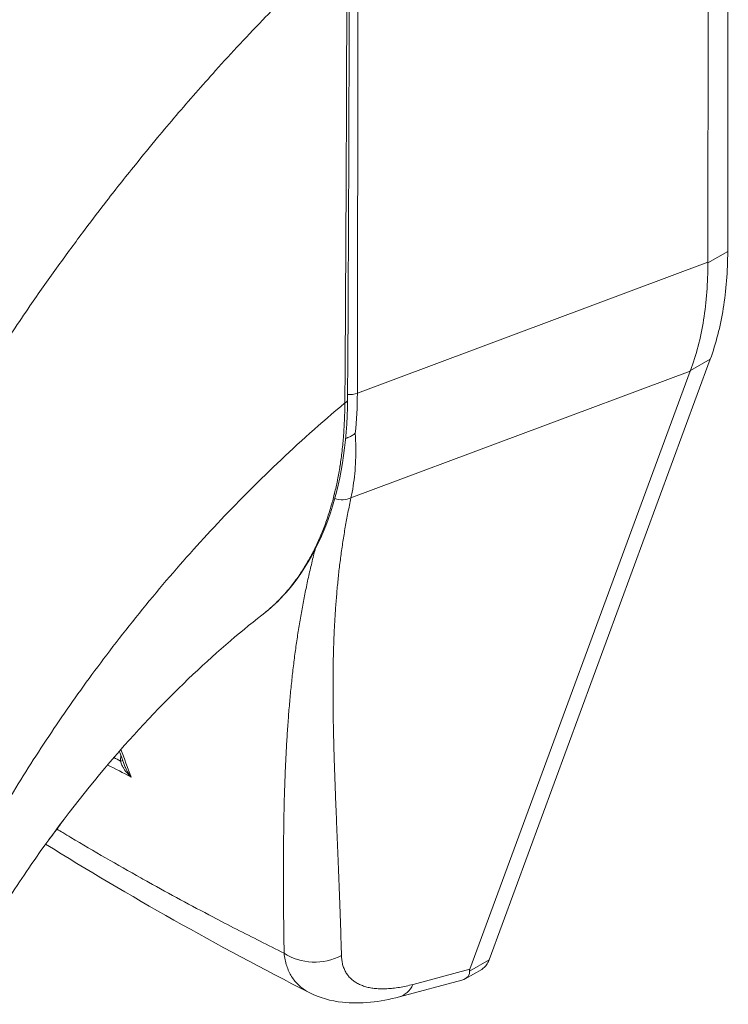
# Model space of a CAD drawing. Header units: inches. Extents: x 7 to 216, y 7 to 136.
# Tile 26 of 30: x 207.74 to 208.78, y 109.03 to 110.48. Entities that reach past the tile are written whole.
import ezdxf

# ---------------------------------------------------------------- set-up
doc = ezdxf.new("R2010")
doc.units = ezdxf.units.IN
doc.header["$LTSCALE"] = 13
doc.header["$MEASUREMENT"] = 0
doc.layers.add('Visible (ANSI)', color=7, linetype='Continuous', lineweight=5)
doc.layers.add('Visible Narrow (ANSI)', color=7, linetype='Continuous', lineweight=5)

msp = doc.modelspace()

# ---------------------------------------------------------------- linework, layer by layer
at = {"layer": 'Visible (ANSI)'}
for p, q in [((208.7785, 110.1387), (208.7794, 110.9529)), ((208.7492, 110.1228), (208.7501, 110.9301)), ((208.4275, 109.0972), (208.7529, 109.9804)), ((208.3994, 109.0836), (208.7233, 109.9627)), ((208.1327, 109.4589), (208.1327, 109.4589)), ((208.1996, 109.3966), (208.1996, 109.3966)), ((208.2054, 109.2438), (208.2054, 109.2438)), ((208.3924, 109.0695), (208.4166, 109.0834)), ((208.2956, 109.043), (208.3874, 109.0675))]:
    msp.add_line(p, q, dxfattribs=at)
for centre, major_axis, ratio, start_param, end_param in [((207.6982, 110.4644), (-0.3101, 0.5386), 0.578093, 4.405742, 4.405743), ((207.6594, 110.4421), (0.4014, -0.697), 0.578093, 6.172778, 6.172816), ((207.6594, 110.4421), (0.4196, -0.7287), 0.578093, 6.053558, 6.053598), ((208.6851, 109.2225), (-0.2859, -0.1434), 0.107504, 6.168948, 6.237777)]:
    msp.add_ellipse(centre, major_axis=major_axis, ratio=ratio, start_param=start_param, end_param=end_param, dxfattribs=at)
for points in [[(208.2218, 110.6054), (208.2216, 110.3768), (208.2208, 110.1485), (208.2193, 109.9208)], [(208.0294, 110.4092), (208.0294, 110.4092), (208.0294, 110.4092), (208.0294, 110.4092)], [(208.0157, 110.3939), (208.0157, 110.3939), (208.0157, 110.3939), (208.0157, 110.3939)], [(208.7492, 110.1228), (208.7492, 110.1225), (208.7492, 110.1221), (208.7492, 110.1218)], [(208.7236, 109.9635), (208.7235, 109.9633), (208.7234, 109.963), (208.7233, 109.9627)], [(208.0933, 109.6041), (208.0933, 109.6041), (208.0933, 109.6041), (208.0933, 109.6041)], [(207.8412, 109.5139), (207.8412, 109.5139), (207.8412, 109.5139), (207.8412, 109.5139)], [(207.8919, 109.3817), (207.8891, 109.3891), (207.8863, 109.3965), (207.8835, 109.4039)], [(208.1629, 109.0492), (208.0271, 109.1185), (207.8972, 109.1916), (207.7751, 109.2674)], [(208.1629, 109.0492), (208.1629, 109.0492), (208.1629, 109.0492), (208.1629, 109.0492)]]:
    msp.add_open_spline(points, degree=3, dxfattribs=at)
for points, knots in [([(208.7785, 110.1387), (208.7785, 110.1093), (208.7763, 110.0812), (208.7677, 110.0281), (208.7613, 110.0033), (208.7529, 109.9804)], [0, 0, 0, 0, 0.294946, 0.294946, 0.5898921, 0.5898921, 0.5898921, 0.5898921]), ([(208.7236, 109.9635), (208.7323, 109.9865), (208.7388, 110.0114), (208.7474, 110.0646), (208.7495, 110.0926), (208.7492, 110.1218)], [-0.5896434, -0.5896434, -0.5896434, -0.5896434, -0.2948439, -0.2948439, 0, 0, 0, 0]), ([(208.2193, 109.9208), (208.2188, 109.8562), (208.2091, 109.796), (208.1724, 109.6938), (208.1449, 109.6503), (208.1047, 109.6132), (208.0991, 109.6085), (208.0933, 109.6041)], [0, 0, 0, 0, 0.64739, 0.64739, 1.290882, 1.290882, 1.390293, 1.390293, 1.390293, 1.390293]), ([(208.2164, 109.8637), (208.2175, 109.8641), (208.2187, 109.8646), (208.2217, 109.8658), (208.2234, 109.8666), (208.2267, 109.8684), (208.2282, 109.8694), (208.23, 109.8707), (208.2303, 109.871), (208.2306, 109.8712)], [0.02314983, 0.02314983, 0.02314983, 0.02314983, 0.03464891, 0.03464891, 0.05076492, 0.05076492, 0.06565697, 0.06565697, 0.06905546, 0.06905546, 0.06905546, 0.06905546]), ([(208.0933, 109.6041), (208.059, 109.5775), (208.0218, 109.5456), (207.9462, 109.4731), (207.907, 109.4315), (207.8287, 109.3399), (207.7892, 109.2885), (207.735, 109.2101), (207.7171, 109.1827), (207.7005, 109.1558)], [0, 0, 0, 0, 0.446984, 0.446984, 0.91829, 0.91829, 1.439065, 1.439065, 1.716908, 1.716908, 1.716908, 1.716908]), ([(207.7801, 109.2744), (207.7824, 109.2772), (207.7847, 109.2801), (207.7918, 109.2895), (207.7966, 109.296), (207.8012, 109.3027)], [4.8884064, 4.8884064, 4.8884064, 4.8884064, 4.9280206, 4.9280206, 5.0137785, 5.0137785, 5.0137785, 5.0137785]), ([(208.4275, 109.0972), (208.4265, 109.0944), (208.424, 109.0897), (208.4199, 109.0856), (208.4173, 109.0839), (208.4166, 109.0834)], [0, 0, 0, 0, 0.1629274, 0.3097424, 0.3650435, 0.3650435, 0.3650435, 0.3650435]), ([(208.3874, 109.0675), (208.3914, 109.0686), (208.3945, 109.0705), (208.3986, 109.0757), (208.399, 109.0785), (208.3989, 109.0807)], [-0.0777569, -0.0777569, -0.0777569, -0.0777569, -0.03979196, -0.03979196, 0, 0, 0, 0]), ([(208.2956, 109.043), (208.2669, 109.0354), (208.2386, 109.032), (208.1948, 109.0369), (208.1781, 109.0415), (208.1629, 109.0492)], [0, 0, 0, 0, 0.2802333, 0.2802333, 0.4549731, 0.4549731, 0.4549731, 0.4549731])]:
    msp.add_open_spline(points, degree=3, knots=knots, dxfattribs=at)
at = {"layer": 'Visible Narrow (ANSI)'}
for p, q in [((208.2337, 109.9302), (208.2345, 110.633)), ((208.7785, 110.1387), (208.7492, 110.1218)), ((208.2337, 109.9302), (208.7492, 110.1228)), ((207.7496, 110.0549), (207.7497, 110.0549)), ((208.7529, 109.9804), (208.7236, 109.9635)), ((208.2243, 109.7763), (208.7233, 109.9627)), ((208.003, 109.7119), (208.003, 109.7119)), ((208.1391, 109.5245), (208.1391, 109.5245)), ((208.1292, 109.4067), (208.1292, 109.4067)), ((208.1278, 109.3761), (208.1277, 109.3761)), ((208.203, 109.3023), (208.203, 109.3023)), ((208.1251, 109.2574), (208.1251, 109.2574)), ((208.206, 109.2285), (208.206, 109.2285)), ((208.4275, 109.0972), (208.3989, 109.0807)), ((208.3158, 109.0613), (208.3994, 109.0836))]:
    msp.add_line(p, q, dxfattribs=at)
for centre, major_axis, ratio, start_param, end_param in [((207.6594, 110.4421), (-0.301, 0.5227), 0.578093, 4.364467, 4.364469), ((207.6595, 110.4421), (0.2863, -0.4973), 0.578093, 1.19278, 1.192782), ((208.2232, 109.9389), (0.0183, 0), 0.576597, 4.269916, 4.269954), ((208.2232, 109.9389), (0.0183, 0), 0.576597, 4.497124, 5.323889), ((207.7772, 110.1964), (-0.321, 0.5637), 0.57581, 3.815456, 3.930294), ((208.2083, 109.9208), (0.011, -0.0001), 0.580421, 5.407768, 6.283185), ((208.2081, 109.7997), (-0.0296, 0.009), 0.823449, 1.563238, 2.376376), ((207.6817, 109.4165), (-0.1049, -0.1822), 0.578093, 2.33639, 2.336451), ((207.6688, 109.4239), (-0.0958, -0.1663), 0.578093, 2.066288, 2.066572), ((207.8789, 109.391), (-0.011, -0.0002), 0.178066, 2.18483, 2.655998), ((208.1712, 109.1563), (-0.0731, -0.002), 0.851631, 0.88023, 2.111143), ((208.2767, 109.1137), (0.0188, -0.0706), 0.593815, 6.283184, 6.875906)]:
    msp.add_ellipse(centre, major_axis=major_axis, ratio=ratio, start_param=start_param, end_param=end_param, dxfattribs=at)
for points, knots in [([(207.6124, 109.837), (207.6145, 109.8407), (207.6166, 109.8445), (207.6188, 109.8482), (207.6348, 109.8758), (207.6518, 109.9039), (207.67, 109.9331), (207.6723, 109.9369), (207.6747, 109.9407), (207.6771, 109.9446), (207.6931, 109.9699), (207.71, 109.996), (207.7273, 110.0219), (207.7355, 110.0342), (207.7438, 110.0465), (207.7521, 110.0585), (207.7652, 110.0775), (207.7782, 110.096), (207.7912, 110.1141), (207.804, 110.1318), (207.8167, 110.1492), (207.8293, 110.166), (207.8402, 110.1806), (207.851, 110.1949), (207.862, 110.2091), (207.8766, 110.2281), (207.8915, 110.2469), (207.9072, 110.2662), (207.9177, 110.2793), (207.9287, 110.2926), (207.9399, 110.3061), (207.9577, 110.3275), (207.9764, 110.3494), (207.996, 110.3717), (208.0055, 110.3825), (208.0153, 110.3935), (208.0252, 110.4045), (208.0486, 110.4304), (208.0733, 110.4569), (208.0992, 110.4838), (208.1054, 110.4902), (208.1116, 110.4966), (208.118, 110.503), (208.1495, 110.5351), (208.1829, 110.5678), (208.2183, 110.6007)], [0, 0, 0, 0, 0.0152892, 0.0152892, 0.0152892, 0.1281656, 0.1281656, 0.1281656, 0.1428571, 0.1428571, 0.1428571, 0.2397281, 0.2397281, 0.2397281, 0.2857143, 0.2857143, 0.2857143, 0.3578831, 0.3578831, 0.3578831, 0.4285714, 0.4285714, 0.4285714, 0.4897426, 0.4897426, 0.4897426, 0.5714286, 0.5714286, 0.5714286, 0.6267197, 0.6267197, 0.6267197, 0.7142857, 0.7142857, 0.7142857, 0.756805, 0.756805, 0.756805, 0.8571429, 0.8571429, 0.8571429, 0.8810186, 0.8810186, 0.8810186, 1, 1, 1, 1]), ([(208.2153, 109.9159), (208.2158, 109.9719), (208.2161, 110.0281), (208.2164, 110.0819), (208.2167, 110.1356), (208.217, 110.1868), (208.2172, 110.2417), (208.2175, 110.2965), (208.2177, 110.355), (208.2179, 110.4139), (208.2181, 110.4729), (208.2182, 110.5322), (208.2183, 110.6007)], [0, 0, 0, 0, 0.25, 0.25, 0.25, 0.5, 0.5, 0.5, 0.75, 0.75, 0.75, 1, 1, 1, 1]), ([(207.6424, 109.1897), (207.6557, 109.2164), (207.6704, 109.2444), (207.6871, 109.2744), (207.7039, 109.3043), (207.7227, 109.3363), (207.7422, 109.3677), (207.7618, 109.3991), (207.7821, 109.4299), (207.8029, 109.4601), (207.8238, 109.4903), (207.8452, 109.52), (207.8695, 109.5518), (207.8938, 109.5836), (207.921, 109.6174), (207.9477, 109.6489), (207.9744, 109.6804), (208.0006, 109.7097), (208.0281, 109.739), (208.0557, 109.7682), (208.0846, 109.7974), (208.1156, 109.8269), (208.1467, 109.8565), (208.18, 109.8864), (208.2153, 109.9159)], [0, 0, 0, 0, 0.125, 0.125, 0.125, 0.25, 0.25, 0.25, 0.375, 0.375, 0.375, 0.5, 0.5, 0.5, 0.625, 0.625, 0.625, 0.75, 0.75, 0.75, 0.875, 0.875, 0.875, 1, 1, 1, 1]), ([(208.0933, 109.6041), (208.0937, 109.6044), (208.0941, 109.6047), (208.0945, 109.605), (208.0956, 109.6059), (208.0968, 109.6068), (208.0979, 109.6077), (208.1022, 109.6112), (208.1067, 109.6151), (208.1111, 109.6192), (208.1121, 109.6202), (208.1132, 109.6212), (208.1143, 109.6223), (208.1187, 109.6266), (208.1232, 109.6312), (208.1274, 109.636), (208.1283, 109.6371), (208.1293, 109.6381), (208.1302, 109.6392), (208.1344, 109.6441), (208.1384, 109.6492), (208.1423, 109.6544), (208.1431, 109.6554), (208.1438, 109.6565), (208.1446, 109.6575), (208.1485, 109.6629), (208.1522, 109.6684), (208.1557, 109.674), (208.1563, 109.675), (208.1569, 109.6761), (208.1575, 109.6771), (208.161, 109.6829), (208.1644, 109.6888), (208.1675, 109.6948), (208.168, 109.6957), (208.1685, 109.6967), (208.169, 109.6976), (208.1721, 109.7038), (208.1751, 109.71), (208.1778, 109.7163), (208.1782, 109.7172), (208.1786, 109.7181), (208.179, 109.719), (208.1817, 109.7254), (208.1843, 109.7319), (208.1867, 109.7384), (208.187, 109.7392), (208.1873, 109.74), (208.1875, 109.7408), (208.1899, 109.7475), (208.1921, 109.7542), (208.1941, 109.7607), (208.1943, 109.7614), (208.1945, 109.762), (208.1947, 109.7627), (208.1966, 109.7692), (208.1983, 109.7755), (208.1998, 109.7817), (208.1999, 109.7822), (208.2001, 109.7827), (208.2002, 109.7833), (208.2017, 109.7895), (208.2031, 109.7956), (208.2044, 109.8019), (208.2044, 109.8024), (208.2045, 109.8028), (208.2046, 109.8032), (208.2059, 109.8096), (208.2071, 109.8162), (208.2081, 109.823), (208.2082, 109.8233), (208.2083, 109.8237), (208.2083, 109.824), (208.2094, 109.8309), (208.2103, 109.8378), (208.2112, 109.845), (208.2112, 109.8453), (208.2112, 109.8455), (208.2113, 109.8458), (208.2121, 109.853), (208.2128, 109.8605), (208.2134, 109.8682), (208.2134, 109.8683), (208.2134, 109.8685), (208.2134, 109.8686), (208.214, 109.8765), (208.2145, 109.8846), (208.2148, 109.8925), (208.2151, 109.9005), (208.2153, 109.9083), (208.2153, 109.9159)], [0.7002996, 0.7002996, 0.7002996, 0.7002996, 0.7017394, 0.7017394, 0.7017394, 0.7058824, 0.7058824, 0.7058824, 0.7216774, 0.7216774, 0.7216774, 0.7254902, 0.7254902, 0.7254902, 0.7415813, 0.7415813, 0.7415813, 0.745098, 0.745098, 0.745098, 0.7614429, 0.7614429, 0.7614429, 0.7647059, 0.7647059, 0.7647059, 0.781345, 0.781345, 0.781345, 0.7843137, 0.7843137, 0.7843137, 0.8012383, 0.8012383, 0.8012383, 0.8039216, 0.8039216, 0.8039216, 0.8211313, 0.8211313, 0.8211313, 0.8235294, 0.8235294, 0.8235294, 0.841031, 0.841031, 0.841031, 0.8431373, 0.8431373, 0.8431373, 0.8609352, 0.8609352, 0.8609352, 0.8627451, 0.8627451, 0.8627451, 0.8808002, 0.8808002, 0.8808002, 0.8823529, 0.8823529, 0.8823529, 0.9006992, 0.9006992, 0.9006992, 0.9019608, 0.9019608, 0.9019608, 0.9206058, 0.9206058, 0.9206058, 0.9215686, 0.9215686, 0.9215686, 0.9404978, 0.9404978, 0.9404978, 0.9411765, 0.9411765, 0.9411765, 0.9603964, 0.9603964, 0.9603964, 0.9607843, 0.9607843, 0.9607843, 0.9802899, 0.9802899, 0.9802899, 1, 1, 1, 1]), ([(208.2306, 109.8712), (208.231, 109.8643), (208.2313, 109.8576), (208.2314, 109.8509), (208.2315, 109.8442), (208.2314, 109.8376), (208.2312, 109.8312), (208.2309, 109.8247), (208.2305, 109.8184), (208.2299, 109.8122), (208.2293, 109.8059), (208.2285, 109.7998), (208.2276, 109.7939), (208.2267, 109.7879), (208.2256, 109.782), (208.2243, 109.7763)], [0, 0, 0, 0, 0.2, 0.2, 0.2, 0.4, 0.4, 0.4, 0.6, 0.6, 0.6, 0.8, 0.8, 0.8, 1, 1, 1, 1]), ([(208.2243, 109.7763), (208.2227, 109.7691), (208.2213, 109.762), (208.2199, 109.7548), (208.2185, 109.7477), (208.2172, 109.7406), (208.2159, 109.7334), (208.2147, 109.7263), (208.2135, 109.7192), (208.2125, 109.7121), (208.2114, 109.705), (208.2103, 109.6979), (208.2094, 109.6907), (208.2084, 109.6836), (208.2076, 109.6765), (208.2067, 109.6694), (208.2059, 109.6622), (208.2052, 109.6551), (208.2045, 109.6479), (208.2038, 109.6407), (208.2032, 109.6335), (208.2026, 109.6263), (208.202, 109.6191), (208.2015, 109.6119), (208.2011, 109.6046), (208.2006, 109.5973), (208.2002, 109.59), (208.1998, 109.5826), (208.1995, 109.5753), (208.1992, 109.5679), (208.1989, 109.5604), (208.1987, 109.5529), (208.1985, 109.5454), (208.1983, 109.5378), (208.1982, 109.5302), (208.1981, 109.5226), (208.198, 109.5148), (208.1979, 109.5071), (208.1979, 109.4993), (208.1979, 109.4914), (208.1979, 109.4835), (208.198, 109.4755), (208.198, 109.4674), (208.1981, 109.4593), (208.1983, 109.4511), (208.1984, 109.4428), (208.1986, 109.4345), (208.1988, 109.4261), (208.199, 109.4176), (208.1992, 109.409), (208.1994, 109.4003), (208.1997, 109.3915), (208.2, 109.3827), (208.2003, 109.3737), (208.2006, 109.3646), (208.2009, 109.3554), (208.2013, 109.3461), (208.2016, 109.3367), (208.202, 109.3272), (208.2024, 109.3176), (208.2028, 109.3077), (208.2032, 109.2979), (208.2036, 109.2878), (208.204, 109.2775), (208.2044, 109.2673), (208.2049, 109.2568), (208.2053, 109.2461), (208.2058, 109.2354), (208.2062, 109.2244), (208.2066, 109.2131), (208.2071, 109.2019), (208.2075, 109.1904), (208.2079, 109.1786), (208.2084, 109.1668), (208.2088, 109.1547), (208.2092, 109.1423), (208.2096, 109.1299), (208.2099, 109.1171), (208.2103, 109.104)], [0, 0, 0, 0, 0.038462, 0.038462, 0.038462, 0.076923, 0.076923, 0.076923, 0.115385, 0.115385, 0.115385, 0.153846, 0.153846, 0.153846, 0.192308, 0.192308, 0.192308, 0.230769, 0.230769, 0.230769, 0.269231, 0.269231, 0.269231, 0.307692, 0.307692, 0.307692, 0.346154, 0.346154, 0.346154, 0.384615, 0.384615, 0.384615, 0.423077, 0.423077, 0.423077, 0.461538, 0.461538, 0.461538, 0.5, 0.5, 0.5, 0.538462, 0.538462, 0.538462, 0.576923, 0.576923, 0.576923, 0.615385, 0.615385, 0.615385, 0.653846, 0.653846, 0.653846, 0.692308, 0.692308, 0.692308, 0.730769, 0.730769, 0.730769, 0.769231, 0.769231, 0.769231, 0.807692, 0.807692, 0.807692, 0.846154, 0.846154, 0.846154, 0.884615, 0.884615, 0.884615, 0.923077, 0.923077, 0.923077, 0.961538, 0.961538, 0.961538, 1, 1, 1, 1]), ([(208.1715, 109.7005), (208.1708, 109.6975), (208.17, 109.6946), (208.1693, 109.6917), (208.1675, 109.6845), (208.1658, 109.6773), (208.1641, 109.6702), (208.1624, 109.663), (208.1608, 109.6558), (208.1593, 109.6486), (208.1578, 109.6414), (208.1563, 109.6341), (208.1549, 109.6269), (208.1535, 109.6196), (208.1521, 109.6124), (208.1509, 109.6051), (208.1496, 109.5978), (208.1483, 109.5904), (208.1472, 109.583), (208.146, 109.5756), (208.1449, 109.5682), (208.1438, 109.5607), (208.1427, 109.5533), (208.1417, 109.5457), (208.1408, 109.5381), (208.1398, 109.5305), (208.1389, 109.5229), (208.138, 109.5152), (208.1372, 109.5074), (208.1364, 109.4996), (208.1356, 109.4917), (208.1348, 109.4839), (208.1341, 109.4759), (208.1334, 109.4678), (208.1327, 109.4597), (208.1321, 109.4516), (208.1315, 109.4433), (208.1309, 109.435), (208.1304, 109.4266), (208.1299, 109.4181), (208.1294, 109.4096), (208.1289, 109.401), (208.1285, 109.3922), (208.1281, 109.3834), (208.1277, 109.3745), (208.1273, 109.3655), (208.127, 109.3564), (208.1267, 109.3472), (208.1264, 109.3378), (208.1261, 109.3284), (208.1259, 109.3188), (208.1257, 109.309), (208.1255, 109.2992), (208.1254, 109.2893), (208.1253, 109.2791), (208.1251, 109.2689), (208.1251, 109.2585), (208.125, 109.2479), (208.125, 109.2373), (208.1249, 109.2264), (208.125, 109.2153), (208.125, 109.2041), (208.125, 109.1927), (208.1251, 109.181), (208.1252, 109.1694), (208.1253, 109.1574), (208.1255, 109.1451), (208.1256, 109.1327), (208.1258, 109.1201), (208.126, 109.1071)], [0.138098, 0.138098, 0.138098, 0.138098, 0.1538462, 0.1538462, 0.1538462, 0.1923077, 0.1923077, 0.1923077, 0.2307692, 0.2307692, 0.2307692, 0.2692308, 0.2692308, 0.2692308, 0.3076923, 0.3076923, 0.3076923, 0.3461538, 0.3461538, 0.3461538, 0.3846154, 0.3846154, 0.3846154, 0.4230769, 0.4230769, 0.4230769, 0.4615385, 0.4615385, 0.4615385, 0.5, 0.5, 0.5, 0.5384615, 0.5384615, 0.5384615, 0.5769231, 0.5769231, 0.5769231, 0.6153846, 0.6153846, 0.6153846, 0.6538462, 0.6538462, 0.6538462, 0.6923077, 0.6923077, 0.6923077, 0.7307692, 0.7307692, 0.7307692, 0.7692308, 0.7692308, 0.7692308, 0.8076923, 0.8076923, 0.8076923, 0.8461538, 0.8461538, 0.8461538, 0.8846154, 0.8846154, 0.8846154, 0.9230769, 0.9230769, 0.9230769, 0.9615385, 0.9615385, 0.9615385, 1, 1, 1, 1]), ([(207.9009, 109.3661), (207.8995, 109.3673), (207.8982, 109.3686), (207.897, 109.3698), (207.8959, 109.371), (207.8948, 109.3722), (207.8938, 109.3734), (207.8928, 109.3746), (207.8919, 109.3758), (207.8911, 109.3769), (207.8903, 109.3781), (207.8896, 109.3792), (207.889, 109.3803), (207.8884, 109.3814), (207.8878, 109.3825), (207.8873, 109.3835), (207.8868, 109.3846), (207.8864, 109.3856), (207.8861, 109.3866), (207.8858, 109.3876), (207.8855, 109.3886), (207.8853, 109.3895)], [0, 0, 0, 0, 0.1428571, 0.1428571, 0.1428571, 0.2857143, 0.2857143, 0.2857143, 0.4285714, 0.4285714, 0.4285714, 0.5714286, 0.5714286, 0.5714286, 0.7142857, 0.7142857, 0.7142857, 0.8571429, 0.8571429, 0.8571429, 0.9999993, 0.9999993, 0.9999993, 0.9999993]), ([(207.9009, 109.3661), (207.8996, 109.3677), (207.8984, 109.3693), (207.8974, 109.3709), (207.8964, 109.3725), (207.8955, 109.374), (207.8947, 109.3755), (207.8939, 109.3771), (207.8932, 109.3785), (207.8926, 109.38), (207.8923, 109.3805), (207.8921, 109.3811), (207.8919, 109.3817)], [0.0000004, 0.0000004, 0.0000004, 0.0000004, 0.1666667, 0.1666667, 0.1666667, 0.3333333, 0.3333333, 0.3333333, 0.5, 0.5, 0.5, 0.5684505, 0.5684505, 0.5684505, 0.5684505]), ([(208.126, 109.1071), (208.1026, 109.1186), (208.0793, 109.1304), (208.056, 109.1424), (208.0443, 109.1484), (208.0326, 109.1544), (208.0209, 109.1606), (207.9895, 109.177), (207.9579, 109.1941), (207.9267, 109.2114), (207.9229, 109.2135), (207.9192, 109.2156), (207.9154, 109.2177), (207.8805, 109.2372), (207.8461, 109.2571), (207.8123, 109.2772), (207.8084, 109.2796), (207.8045, 109.2819), (207.8006, 109.2843), (207.7976, 109.286), (207.7947, 109.2878), (207.7918, 109.2895)], [0, 0, 0, 0, 0.1332987, 0.1332987, 0.1332987, 0.2, 0.2, 0.2, 0.378562, 0.378562, 0.378562, 0.4, 0.4, 0.4, 0.6, 0.6, 0.6, 0.6231445, 0.6231445, 0.6231445, 0.6405076, 0.6405076, 0.6405076, 0.6405076]), ([(208.126, 109.1071), (208.1263, 109.1038), (208.1268, 109.1006), (208.1275, 109.0975), (208.1281, 109.0944), (208.1289, 109.0914), (208.1298, 109.0886), (208.1307, 109.0857), (208.1318, 109.083), (208.133, 109.0804), (208.1342, 109.0777), (208.1355, 109.0752), (208.137, 109.0729), (208.1385, 109.0705), (208.1401, 109.0682), (208.1418, 109.0661), (208.1436, 109.0639), (208.1454, 109.0619), (208.1475, 109.06), (208.1495, 109.0581), (208.1516, 109.0564), (208.1539, 109.0547), (208.1561, 109.0531), (208.1585, 109.0516), (208.161, 109.0502), (208.1616, 109.0499), (208.1623, 109.0496), (208.1629, 109.0492)], [0, 0, 0, 0, 0.0555556, 0.0555556, 0.0555556, 0.1111111, 0.1111111, 0.1111111, 0.1666667, 0.1666667, 0.1666667, 0.2222222, 0.2222222, 0.2222222, 0.2777778, 0.2777778, 0.2777778, 0.3333333, 0.3333333, 0.3333333, 0.3888889, 0.3888889, 0.3888889, 0.4444444, 0.4444444, 0.4444444, 0.4581647, 0.4581647, 0.4581647, 0.4581647]), ([(208.2103, 109.104), (208.2104, 109.1016), (208.2106, 109.0993), (208.2109, 109.0971), (208.2112, 109.0948), (208.2116, 109.0927), (208.2121, 109.0906), (208.2126, 109.0886), (208.2133, 109.0866), (208.2141, 109.0847), (208.2148, 109.0828), (208.2157, 109.081), (208.2167, 109.0793), (208.2177, 109.0775), (208.2188, 109.0759), (208.22, 109.0743), (208.2212, 109.0728), (208.2225, 109.0713), (208.224, 109.0699), (208.2254, 109.0686), (208.2269, 109.0673), (208.2286, 109.0661), (208.2302, 109.0649), (208.2319, 109.0638), (208.2338, 109.0628), (208.2356, 109.0617), (208.2376, 109.0608), (208.2396, 109.06), (208.2416, 109.0592), (208.2438, 109.0585), (208.246, 109.0578), (208.2483, 109.0572), (208.2506, 109.0566), (208.253, 109.0562), (208.2554, 109.0558), (208.2579, 109.0554), (208.2605, 109.0552), (208.2631, 109.0549), (208.2658, 109.0548), (208.2686, 109.0547), (208.2713, 109.0547), (208.2742, 109.0547), (208.2771, 109.0549), (208.28, 109.055), (208.283, 109.0552), (208.2861, 109.0556), (208.2892, 109.0559), (208.2924, 109.0564), (208.2956, 109.0569), (208.2988, 109.0574), (208.3021, 109.0581), (208.3055, 109.0588), (208.3089, 109.0595), (208.3123, 109.0604), (208.3158, 109.0613)], [0, 0, 0, 0, 0.055556, 0.055556, 0.055556, 0.111111, 0.111111, 0.111111, 0.166667, 0.166667, 0.166667, 0.222222, 0.222222, 0.222222, 0.277778, 0.277778, 0.277778, 0.333333, 0.333333, 0.333333, 0.388889, 0.388889, 0.388889, 0.444444, 0.444444, 0.444444, 0.5, 0.5, 0.5, 0.555556, 0.555556, 0.555556, 0.611111, 0.611111, 0.611111, 0.666667, 0.666667, 0.666667, 0.722222, 0.722222, 0.722222, 0.777778, 0.777778, 0.777778, 0.833333, 0.833333, 0.833333, 0.888889, 0.888889, 0.888889, 0.944444, 0.944444, 0.944444, 1, 1, 1, 1])]:
    msp.add_open_spline(points, degree=3, knots=knots, dxfattribs=at)
for points in [[(208.1728, 109.7054), (208.1728, 109.7054), (208.1728, 109.7054), (208.1728, 109.7054)], [(207.8433, 109.5168), (207.8433, 109.5168), (207.8433, 109.5168), (207.8433, 109.5168)], [(207.8858, 109.4064), (207.8908, 109.3933), (207.8958, 109.3798), (207.9009, 109.3661)], [(207.8853, 109.3895), (207.882, 109.3913), (207.8787, 109.393), (207.8755, 109.3946)], [(207.8853, 109.3895), (207.8852, 109.3922), (207.8854, 109.3949), (207.8859, 109.3977)], [(207.9009, 109.3661), (207.8893, 109.372), (207.8778, 109.378), (207.8664, 109.384)]]:
    msp.add_open_spline(points, degree=3, dxfattribs=at)

doc.saveas('drawing.dxf')
